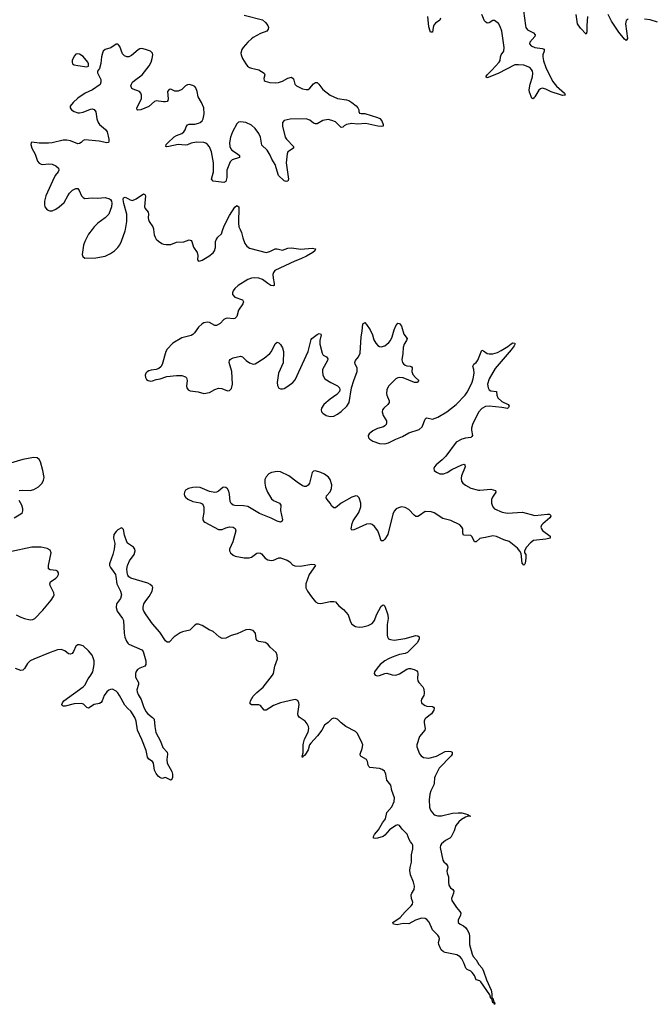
# Model space of a CAD drawing. Header units: inches. Extents: x 1954800 to 2060275, y 904969 to 1016298.
# Tile 40 of 77: x 1978816 to 1985735, y 981535 to 992294. Entities that reach past the tile are written whole.
import ezdxf

# ---------------------------------------------------------------- set-up
doc = ezdxf.new("R2010")
doc.units = ezdxf.units.IN
doc.header["$MEASUREMENT"] = 0
for name, color, linetype in [('B9978', 7, 'Continuous'), ('B9979', 7, 'Continuous'), ('B9988', 7, 'Continuous'), ('B9989', 7, 'Continuous')]:
    doc.layers.add(name, color=color, linetype=linetype)

msp = doc.modelspace()

# ---------------------------------------------------------------- linework, layer by layer
at = {"layer": 'B9978', "color": 6, "elevation": 500}
for points in [[(1979607, 990000), (1979570, 989950), (1979529, 989870), (1979515, 989830), (1979498, 989730), (1979505, 989705), (1979528, 989688), (1979650, 989691), (1979750, 989710), (1979810, 989741), (1979852, 989770), (1979890, 989805), (1979910, 989833), (1979930, 989875), (1979970, 989986), (1979973, 990000)], [(1978810, 987149), (1978850, 987154), (1978930, 987149), (1978970, 987160), (1979020, 987190), (1979060, 987230), (1979078, 987262), (1979083, 987290), (1979068, 987370), (1979043, 987463), (1979030, 987488), (1979007, 987507), (1978972, 987512), (1978950, 987508), (1978850, 987490), (1978690, 987442)], [(1978754, 986850), (1978827, 986893), (1978847, 986910), (1978851, 986930), (1978849, 986950), (1978838, 986990), (1978810, 987039)], [(1980000, 986574), (1979986, 986590), (1979961, 986661), (1979950, 986722), (1979937, 986737), (1979930, 986741), (1979890, 986721), (1979870, 986702), (1979847, 986670), (1979842, 986630), (1979855, 986570), (1979849, 986510), (1979836, 986450), (1979797, 986350), (1979798, 986330), (1979808, 986310), (1979839, 986270), (1979862, 986230), (1979869, 986210), (1979878, 986130), (1979918, 986050), (1979929, 986010), (1979917, 985970), (1979874, 985910), (1979870, 985870), (1979883, 985830), (1979942, 985750), (1979951, 985730), (1979958, 985590), (1979966, 985546), (1979983, 985503), (1980000, 985482)], [(1978777, 985790), (1978830, 985765), (1978870, 985750), (1978930, 985738), (1978959, 985741), (1978982, 985750), (1979070, 985843), (1979159, 985950), (1979186, 985990), (1979192, 986010), (1979191, 986030), (1979148, 986110), (1979145, 986130), (1979153, 986150), (1979212, 986190), (1979230, 986210), (1979239, 986230), (1979240, 986250), (1979231, 986270), (1979216, 986276), (1979150, 986281), (1979132, 986292), (1979132, 986330), (1979160, 986470), (1979150, 986496), (1979115, 986515), (1979050, 986531), (1978950, 986530), (1978710, 986479)], [(1980000, 986223), (1979996, 986230), (1979987, 986290), (1979996, 986330), (1980000, 986339)], [(1980000, 984769), (1979965, 984805), (1979909, 984910), (1979890, 984938), (1979870, 984957), (1979830, 984978), (1979810, 984977), (1979790, 984967), (1979770, 984949), (1979741, 984910), (1979717, 984850), (1979706, 984834), (1979690, 984824), (1979630, 984810), (1979570, 984772), (1979550, 984778), (1979514, 984814), (1979490, 984824), (1979410, 984819), (1979313, 984793), (1979293, 984793), (1979282, 984802), (1979277, 984810), (1979283, 984830), (1979297, 984850), (1979510, 985005), (1979530, 985024), (1979563, 985090), (1979593, 985130), (1979614, 985170), (1979630, 985250), (1979629, 985290), (1979620, 985320), (1979607, 985350), (1979570, 985397), (1979510, 985451), (1979470, 985465), (1979450, 985464), (1979430, 985447), (1979406, 985390), (1979391, 985370), (1979370, 985362), (1979350, 985365), (1979310, 985398), (1979270, 985413), (1979230, 985409), (1979150, 985381), (1978972, 985308), (1978932, 985288), (1978900, 985260), (1978870, 985204), (1978850, 985186), (1978830, 985184), (1978770, 985205)]]:
    msp.add_lwpolyline(points, dxfattribs=at)
at = {"layer": 'B9979', "color": 6, "elevation": 500}
for points in [[(1980000, 991890), (1979987, 991890), (1979961, 991901), (1979941, 991921), (1979910, 992000), (1979898, 992018), (1979890, 992027), (1979870, 992027), (1979812, 991988), (1979750, 991968), (1979730, 991950), (1979720, 991930), (1979710, 991890), (1979705, 991815), (1979690, 991762), (1979667, 991730), (1979665, 991715), (1979702, 991642), (1979705, 991610), (1979695, 991585), (1979613, 991527), (1979532, 991490), (1979450, 991436), (1979400, 991390), (1979369, 991350), (1979369, 991330), (1979381, 991310), (1979410, 991290), (1979450, 991278), (1979470, 991275), (1979510, 991282), (1979590, 991318), (1979610, 991321), (1979632, 991312), (1979647, 991287), (1979658, 991210), (1979674, 991170), (1979690, 991150), (1979754, 991094), (1979771, 991070), (1979792, 990990), (1979792, 990968), (1979786, 990954), (1979770, 990947), (1979685, 990965), (1979530, 990980), (1979510, 990973), (1979488, 990952), (1979470, 990940), (1979450, 990938), (1979370, 990969), (1979330, 990977), (1979290, 990978), (1979170, 990950), (1979130, 990945), (1979030, 990946), (1978950, 990955), (1978941, 990950), (1978939, 990930), (1978948, 990890), (1978985, 990825), (1979010, 990750), (1979027, 990727), (1979050, 990714), (1979070, 990711), (1979130, 990719), (1979170, 990717), (1979210, 990699), (1979240, 990670), (1979244, 990650), (1979235, 990630), (1979204, 990590), (1979173, 990530), (1979102, 990370), (1979087, 990310), (1979086, 990270), (1979090, 990248), (1979115, 990215), (1979144, 990204), (1979170, 990207), (1979210, 990225), (1979249, 990250), (1979302, 990298), (1979341, 990370), (1979362, 990398), (1979395, 990430), (1979430, 990451), (1979450, 990448), (1979466, 990426), (1979491, 990371), (1979510, 990351), (1979530, 990342), (1979610, 990349), (1979670, 990345), (1979750, 990351), (1979797, 990337), (1979809, 990329), (1979820, 990310), (1979824, 990290), (1979820, 990250), (1979789, 990170), (1979752, 990128), (1979671, 990070), (1979629, 990030), (1979607, 990000)], [(1979973, 990000), (1979989, 990090), (1979988, 990170), (1979953, 990287), (1979949, 990330), (1979952, 990348), (1979970, 990356), (1980000, 990339)]]:
    msp.add_lwpolyline(points, dxfattribs=at)
msp.add_lwpolyline([(1979450, 991921), (1979430, 991916), (1979410, 991895), (1979391, 991850), (1979388, 991828), (1979395, 991810), (1979410, 991802), (1979452, 991792), (1979550, 991780), (1979570, 991787), (1979568, 991810), (1979560, 991830), (1979510, 991893), (1979470, 991916)], close=True, dxfattribs=at)
at = {"layer": 'B9988', "color": 6, "elevation": 500}
for points in [[(1981227, 990000), (1981240, 989970), (1981256, 989910), (1981277, 989850), (1981299, 989819), (1981330, 989797), (1981510, 989752), (1981550, 989760), (1981610, 989791), (1981630, 989791), (1981690, 989777), (1981750, 989796), (1981790, 989800), (1981890, 989785), (1982016, 989796), (1982052, 989790), (1982044, 989770), (1982023, 989750), (1981954, 989710), (1981890, 989680), (1981824, 989656), (1981608, 989552), (1981592, 989530), (1981586, 989510), (1981588, 989468), (1981600, 989410), (1981598, 989390), (1981593, 989387), (1981564, 989390), (1981530, 989410), (1981470, 989456), (1981430, 989469), (1981387, 989473), (1981350, 989470), (1981310, 989456), (1981207, 989390), (1981170, 989357), (1981149, 989330), (1981142, 989310), (1981143, 989290), (1981170, 989262), (1981253, 989233), (1981265, 989210), (1981258, 989190), (1981210, 989119), (1981190, 989050), (1981181, 989039), (1981170, 989029), (1981150, 989025), (1981090, 989034), (1981070, 989030), (1981050, 989018), (1981007, 988973), (1980970, 988953), (1980950, 988953), (1980890, 988986), (1980870, 988990), (1980830, 988981), (1980810, 988969), (1980770, 988933), (1980729, 988871), (1980710, 988854), (1980690, 988844), (1980590, 988817), (1980490, 988758), (1980430, 988695), (1980413, 988670), (1980373, 988527), (1980359, 988501), (1980336, 988484), (1980310, 988472), (1980254, 988466), (1980230, 988459), (1980210, 988448), (1980194, 988430), (1980187, 988410), (1980190, 988384), (1980203, 988363), (1980221, 988350), (1980250, 988345), (1980270, 988348), (1980310, 988362), (1980352, 988370), (1980425, 988395), (1980530, 988408), (1980590, 988405), (1980630, 988393), (1980639, 988379), (1980646, 988350), (1980640, 988290), (1980644, 988270), (1980660, 988250), (1980680, 988240), (1980766, 988226), (1980830, 988209), (1980890, 988219), (1980950, 988255), (1980990, 988269), (1981026, 988266), (1981090, 988240), (1981110, 988243), (1981134, 988266), (1981144, 988310), (1981137, 988450), (1981107, 988550), (1981109, 988570), (1981119, 988581), (1981130, 988590), (1981150, 988598), (1981230, 988618), (1981251, 988611), (1981294, 988570), (1981330, 988545), (1981370, 988531), (1981390, 988534), (1981490, 988596), (1981553, 988647), (1981569, 988670), (1981610, 988753), (1981630, 988769), (1981650, 988762), (1981670, 988744), (1981690, 988709), (1981700, 988670), (1981697, 988543), (1981646, 988430), (1981632, 988330), (1981637, 988297), (1981649, 988269), (1981670, 988260), (1981690, 988260), (1981710, 988266), (1981750, 988290), (1981802, 988330), (1981830, 988360), (1981969, 988670), (1982002, 988798), (1982010, 988810), (1982070, 988856), (1982090, 988865), (1982110, 988859), (1982114, 988850), (1982100, 988790), (1982100, 988750), (1982123, 988650), (1982135, 988630), (1982172, 988610), (1982186, 988590), (1982183, 988570), (1982129, 988470), (1982126, 988450), (1982132, 988410), (1982154, 988370), (1982218, 988330), (1982292, 988292), (1982312, 988270), (1982317, 988250), (1982313, 988230), (1982283, 988197), (1982210, 988149), (1982142, 988090), (1982115, 988050), (1982112, 988030), (1982116, 988010), (1982130, 987994), (1982169, 987970), (1982210, 987958), (1982250, 987963), (1982290, 987982), (1982330, 988013), (1982393, 988070), (1982419, 988110), (1982445, 988270), (1982469, 988351), (1982508, 988450), (1982505, 988490), (1982486, 988530), (1982482, 988550), (1982487, 988570), (1982523, 988610), (1982541, 988650), (1982549, 988830), (1982562, 988890), (1982570, 988971), (1982590, 988986), (1982610, 988964), (1982650, 988904), (1982673, 988850), (1982690, 988795), (1982710, 988758), (1982733, 988733), (1982750, 988723), (1982770, 988720), (1982810, 988730), (1982854, 988766), (1982870, 988788), (1982890, 988830), (1982910, 988904), (1982930, 988950), (1982950, 988977), (1982970, 988974), (1982990, 988944), (1983018, 988858), (1983054, 988810), (1983047, 988790), (1983021, 988750), (1983009, 988711), (1983007, 988647), (1982997, 988577), (1983002, 988550), (1983013, 988533), (1983030, 988520), (1983050, 988513), (1983088, 988508), (1983101, 988501), (1983108, 988490), (1983106, 988450), (1983116, 988416), (1983143, 988383), (1983180, 988350), (1983164, 988330), (1983132, 988330), (1983010, 988380), (1982970, 988385), (1982950, 988381), (1982930, 988369), (1982848, 988290), (1982832, 988250), (1982829, 988210), (1982832, 988190), (1982856, 988130), (1982855, 988110), (1982841, 988090), (1982797, 988050), (1982785, 988030), (1982781, 988010), (1982791, 987970), (1982826, 987910), (1982829, 987890), (1982824, 987870), (1982810, 987855), (1982794, 987846), (1982730, 987828), (1982677, 987803), (1982637, 987770), (1982626, 987750), (1982630, 987725), (1982644, 987710), (1982679, 987690), (1982750, 987663), (1982810, 987659), (1982850, 987671), (1982929, 987711), (1983001, 987739), (1983070, 987779), (1983185, 987815), (1983216, 987844), (1983249, 987930), (1983261, 987939), (1983270, 987943), (1983330, 987929), (1983390, 987950), (1983486, 988010), (1983591, 988090), (1983688, 988190), (1983710, 988224), (1983759, 988321), (1983777, 988370), (1983785, 988430), (1983782, 988470), (1983771, 988510), (1983781, 988530), (1983810, 988550), (1983828, 988572), (1983870, 988683), (1983890, 988676), (1983930, 988646), (1983950, 988642), (1983990, 988643), (1984042, 988658), (1984081, 988679), (1984156, 988724), (1984190, 988753), (1984210, 988762), (1984230, 988761), (1984234, 988754), (1984223, 988730), (1984190, 988688), (1984017, 988483), (1983952, 988370), (1983933, 988310), (1983939, 988270), (1983951, 988251), (1983970, 988240), (1984031, 988231), (1984033, 988190), (1984044, 988164), (1984090, 988123), (1984157, 988090), (1984168, 988070), (1984162, 988058), (1984150, 988047), (1984090, 988058), (1983950, 988072), (1983910, 988066), (1983870, 988044), (1983835, 988005), (1983769, 987870), (1983757, 987830), (1983756, 987810), (1983769, 987750), (1983761, 987739), (1983750, 987729), (1983690, 987722), (1983650, 987712), (1983590, 987677), (1983475, 987525), (1983436, 987484), (1983372, 987430), (1983353, 987410), (1983346, 987390), (1983350, 987370), (1983374, 987350), (1983410, 987333), (1983450, 987333), (1983490, 987348), (1983541, 987379), (1983650, 987431), (1983677, 987437), (1983686, 987426), (1983687, 987410), (1983649, 987310), (1983645, 987285), (1983649, 987250), (1983663, 987230), (1983690, 987208), (1983750, 987176), (1983835, 987155), (1983850, 987152), (1983970, 987166), (1984018, 987150), (1984025, 987130), (1983985, 987075), (1983976, 987050), (1983977, 987010), (1983982, 986990), (1983990, 986970), (1984010, 986950), (1984093, 986913), (1984150, 986902), (1984314, 986914), (1984450, 986878), (1984590, 986891), (1984611, 986890), (1984621, 986881), (1984626, 986870), (1984615, 986850), (1984536, 986784), (1984524, 986770), (1984517, 986750), (1984521, 986730), (1984534, 986714), (1984617, 986650), (1984616, 986630), (1984570, 986618), (1984437, 986603), (1984401, 986579), (1984359, 986530), (1984336, 986490), (1984338, 986470), (1984350, 986450), (1984352, 986412), (1984343, 986357), (1984338, 986342), (1984330, 986334), (1984310, 986357), (1984300, 986460), (1984286, 986486), (1984259, 986519), (1984170, 986591), (1984110, 986610), (1984030, 986646), (1983990, 986653), (1983910, 986635), (1983868, 986630), (1983850, 986624), (1983810, 986587), (1983790, 986587), (1983763, 986643), (1983750, 986658), (1983670, 986661), (1983663, 986683), (1983661, 986730), (1983653, 986750), (1983630, 986773), (1983530, 986822), (1983444, 986844), (1983350, 986905), (1983315, 986915), (1983250, 986919), (1983190, 986875), (1983170, 986866), (1983150, 986866), (1983130, 986880), (1983070, 986943), (1983030, 986965), (1982990, 986970), (1982958, 986962), (1982932, 986948), (1982910, 986924), (1982896, 986890), (1982843, 986670), (1982810, 986617), (1982790, 986599), (1982770, 986601), (1982749, 986670), (1982732, 986710), (1982698, 986758), (1982670, 986779), (1982650, 986785), (1982610, 986782), (1982490, 986727), (1982470, 986719), (1982450, 986718), (1982440, 986730), (1982451, 986790), (1982463, 986817), (1982525, 986910), (1982546, 986970), (1982545, 987010), (1982530, 987070), (1982510, 987088), (1982491, 987091), (1982450, 987078), (1982330, 987010), (1982270, 986962), (1982250, 986959), (1982230, 986979), (1982211, 987011), (1982177, 987050), (1982168, 987070), (1982171, 987090), (1982210, 987135), (1982225, 987170), (1982228, 987210), (1982212, 987270), (1982194, 987294), (1982150, 987329), (1982110, 987346), (1982050, 987363), (1982030, 987362), (1982013, 987347), (1981984, 987230), (1981970, 987207), (1981950, 987194), (1981930, 987193), (1981910, 987201), (1981850, 987240), (1981759, 987310), (1981670, 987354), (1981630, 987357), (1981570, 987345), (1981541, 987330), (1981510, 987300), (1981498, 987270), (1981497, 987230), (1981505, 987185), (1981526, 987130), (1981570, 987057), (1981590, 987041), (1981656, 987010), (1981671, 986990), (1981670, 986930), (1981689, 986830), (1981685, 986815), (1981670, 986803), (1981630, 986816), (1981567, 986847), (1981437, 986897), (1981310, 986973), (1981262, 986982), (1981170, 986984), (1981150, 986990), (1981128, 987008), (1981119, 987030), (1981111, 987111), (1981103, 987143), (1981090, 987167), (1981070, 987183), (1981050, 987186), (1981039, 987181), (1980990, 987141), (1980970, 987132), (1980950, 987129), (1980890, 987137), (1980790, 987181), (1980750, 987185), (1980710, 987181), (1980663, 987170), (1980630, 987152), (1980617, 987130), (1980615, 987110), (1980620, 987090), (1980630, 987075), (1980656, 987056), (1980709, 987029), (1980790, 987016), (1980810, 987004), (1980823, 986990), (1980828, 986968), (1980828, 986910), (1980818, 986850), (1980820, 986830), (1980831, 986811), (1980842, 986802), (1980990, 986722), (1981030, 986725), (1981070, 986742), (1981110, 986752), (1981150, 986749), (1981173, 986733), (1981178, 986710), (1981146, 986590), (1981111, 986510), (1981112, 986490), (1981123, 986470), (1981150, 986442), (1981172, 986432), (1981270, 986414), (1981326, 986414), (1981350, 986422), (1981410, 986466), (1981430, 986470), (1981450, 986466), (1981459, 986459), (1981500, 986410), (1981530, 986391), (1981566, 986386), (1981590, 986389), (1981650, 986414), (1981670, 986415), (1981742, 986390), (1981769, 986370), (1981798, 986338), (1981825, 986325), (1981883, 986323), (1982010, 986343), (1982041, 986341), (1982050, 986330), (1981982, 986230), (1981947, 986130), (1981945, 986110), (1981947, 986087), (1981965, 986050), (1982006, 985986), (1982052, 985932), (1982078, 985918), (1982110, 985914), (1982210, 985937), (1982250, 985937), (1982270, 985932), (1982305, 985890), (1982356, 985850), (1982408, 985790), (1982433, 985713), (1982450, 985690), (1982490, 985664), (1982530, 985657), (1982570, 985661), (1982626, 985674), (1982650, 985684), (1982670, 985697), (1982696, 985730), (1982719, 985790), (1982770, 985887), (1982790, 985899), (1982797, 985897), (1982810, 985887), (1982843, 985790), (1982845, 985750), (1982835, 985685), (1982836, 985570), (1982837, 985550), (1982849, 985529), (1982870, 985520), (1982910, 985516), (1983030, 985532), (1983150, 985564), (1983170, 985562), (1983186, 985550), (1983185, 985530), (1983166, 985490), (1983059, 985381), (1983033, 985367), (1982970, 985357), (1982890, 985330), (1982848, 985312), (1982810, 985290), (1982760, 985250), (1982724, 985210), (1982698, 985170), (1982692, 985150), (1982702, 985130), (1982724, 985124), (1982750, 985127), (1982810, 985149), (1982830, 985152), (1982890, 985136), (1982930, 985132), (1982970, 985148), (1983050, 985198), (1983070, 985203), (1983090, 985204), (1983130, 985194), (1983159, 985179), (1983168, 985168), (1983172, 985152), (1983166, 985090), (1983170, 985070), (1983181, 985050), (1983224, 985004), (1983231, 984990), (1983239, 984950), (1983241, 984930), (1983236, 984910), (1983211, 984870), (1983206, 984850), (1983211, 984830), (1983231, 984811), (1983250, 984801), (1983270, 984794), (1983329, 984789), (1983343, 984783), (1983348, 984770), (1983345, 984750), (1983319, 984710), (1983258, 984662), (1983247, 984650), (1983239, 984630), (1983239, 984610), (1983252, 984548), (1983246, 984530), (1983190, 984460), (1983160, 984370), (1983159, 984350), (1983190, 984271), (1983205, 984250), (1983232, 984232), (1983290, 984224), (1983375, 984245), (1983470, 984298), (1983510, 984303), (1983530, 984299), (1983546, 984290), (1983545, 984270), (1983533, 984250), (1983404, 984116), (1983359, 984030), (1983352, 984010), (1983350, 983950), (1983346, 983934), (1983312, 983868), (1983300, 983830), (1983293, 983770), (1983298, 983690), (1983310, 983655), (1983330, 983627), (1983350, 983606), (1983390, 983593), (1983430, 983595), (1983550, 983625), (1983610, 983629), (1983650, 983627), (1983690, 983618), (1983716, 983610), (1983735, 983595), (1983751, 983590), (1983710, 983586), (1983690, 983579), (1983646, 983554), (1983617, 983530), (1983587, 983490), (1983569, 983431), (1983535, 983365), (1983521, 983350), (1983474, 983326), (1983430, 983290), (1983418, 983270), (1983416, 983250), (1983443, 983110), (1983453, 983093), (1983480, 983070), (1983496, 983050), (1983497, 983030), (1983489, 982989), (1983490, 982970), (1983507, 982927), (1983505, 982870), (1983510, 982836), (1983528, 982808), (1983554, 982790), (1983565, 982770), (1983562, 982750), (1983540, 982690), (1983542, 982670), (1983593, 982593), (1983630, 982550), (1983640, 982530), (1983638, 982510), (1983610, 982453), (1983612, 982430), (1983632, 982412), (1983670, 982391), (1983690, 982374), (1983710, 982350), (1983730, 982310), (1983736, 982276), (1983737, 982190), (1983764, 982084), (1983776, 982056), (1983810, 982023), (1983839, 981970), (1983873, 981930), (1983890, 981899), (1983922, 981802), (1983972, 981690), (1983980, 981650), (1983981, 981601), (1983990, 981601), (1984002, 981562), (1984013, 981550), (1984010, 981535), (1984006, 981546), (1983989, 981550), (1983979, 981599), (1983970, 981599), (1983959, 981639), (1983861, 981781), (1983850, 981792), (1983810, 981801), (1983789, 981850), (1983764, 981884), (1983750, 981898), (1983710, 981915), (1983694, 981930), (1983675, 981990), (1983652, 982032), (1983635, 982055), (1983596, 982076), (1983470, 982103), (1983450, 982110), (1983427, 982130), (1983399, 982190), (1983397, 982210), (1983406, 982250), (1983402, 982270), (1983389, 982290), (1983329, 982350), (1983293, 982433), (1983270, 982462), (1983250, 982474), (1983210, 982477), (1983144, 982456), (1983070, 982414), (1983010, 982417), (1982945, 982405), (1982903, 982410), (1982897, 982430), (1982976, 982484), (1983030, 982547), (1983099, 982610), (1983113, 982630), (1983116, 982650), (1983102, 982690), (1983098, 982730), (1983104, 982750), (1983131, 982790), (1983134, 982826), (1983123, 982870), (1983090, 982950), (1983082, 982998), (1983085, 983030), (1983100, 983090), (1983101, 983170), (1983114, 983234), (1983114, 983274), (1983110, 983290), (1983090, 983310), (1983075, 983335), (1983055, 983395), (1983000, 983450), (1982970, 983489), (1982950, 983495), (1982930, 983490), (1982860, 983440), (1982810, 983385), (1982790, 983370), (1982730, 983350), (1982706, 983346), (1982686, 983350), (1982686, 983370), (1982697, 983390), (1982739, 983441), (1982782, 983518), (1982818, 983562), (1982830, 983630), (1982886, 983694), (1982912, 983750), (1982916, 983790), (1982885, 983870), (1982876, 983930), (1982830, 983984), (1982819, 984050), (1982813, 984070), (1982804, 984084), (1982780, 984100), (1982751, 984111), (1982644, 984124), (1982634, 984134), (1982627, 984147), (1982620, 984190), (1982610, 984212), (1982550, 984242), (1982542, 984250), (1982538, 984270), (1982562, 984330), (1982567, 984370), (1982562, 984390), (1982510, 984496), (1982490, 984515), (1982383, 984570), (1982331, 984611), (1982290, 984651), (1982270, 984660), (1982250, 984662), (1982230, 984656), (1982190, 984613), (1982150, 984584), (1982119, 984530), (1982072, 984468), (1982000, 984390), (1981987, 984370), (1981970, 984317), (1981950, 984278), (1981930, 984254), (1981915, 984245), (1981910, 984233), (1981905, 984245), (1981917, 984283), (1981915, 984370), (1981918, 984390), (1981930, 984431), (1981969, 984510), (1981977, 984550), (1981976, 984570), (1981961, 984601), (1981939, 984630), (1981874, 984674), (1981861, 984690), (1981857, 984710), (1981871, 984811), (1981870, 984830), (1981856, 984856), (1981830, 984866), (1981810, 984864), (1981670, 984830), (1981590, 984799), (1981510, 984751), (1981490, 984751), (1981450, 984800), (1981430, 984806), (1981350, 984807), (1981338, 984818), (1981336, 984830), (1981341, 984850), (1981370, 984902), (1981410, 984944), (1981480, 985000), (1981580, 985130), (1981590, 985151), (1981607, 985230), (1981635, 985310), (1981632, 985350), (1981619, 985379), (1981557, 985437), (1981530, 985470), (1981499, 985490), (1981430, 985501), (1981411, 985511), (1981402, 985530), (1981394, 985590), (1981370, 985621), (1981330, 985631), (1981290, 985628), (1981195, 985585), (1981130, 985567), (1981070, 985537), (1981030, 985534), (1980998, 985550), (1980930, 985610), (1980888, 985628), (1980810, 985673), (1980770, 985688), (1980750, 985690), (1980730, 985678), (1980675, 985625), (1980595, 985605), (1980570, 985595), (1980506, 985550), (1980450, 985492), (1980430, 985492), (1980410, 985508), (1980350, 985602), (1980270, 985692), (1980198, 985790), (1980173, 985830), (1980166, 985850), (1980165, 985875), (1980175, 985910), (1980195, 985945), (1980233, 985990), (1980265, 986050), (1980271, 986090), (1980264, 986104), (1980243, 986123), (1980216, 986136), (1980030, 986192), (1980008, 986208), (1980000, 986223)], [(1980279, 990000), (1980285, 989945), (1980296, 989916), (1980310, 989896), (1980333, 989873), (1980370, 989850), (1980390, 989841), (1980417, 989837), (1980470, 989839), (1980530, 989863), (1980610, 989868), (1980670, 989889), (1980690, 989881), (1980698, 989870), (1980718, 989810), (1980758, 989750), (1980764, 989716), (1980761, 989670), (1980770, 989656), (1980790, 989658), (1980810, 989667), (1980885, 989710), (1980930, 989747), (1980947, 989770), (1980956, 989804), (1980959, 989870), (1980966, 989890), (1980984, 989916), (1981024, 989956), (1981039, 990000)], [(1980000, 986339), (1980018, 986382), (1980067, 986450), (1980079, 986490), (1980075, 986510), (1980059, 986530), (1980007, 986567), (1980000, 986574)], [(1980000, 985482), (1980010, 985470), (1980150, 985410), (1980165, 985390), (1980195, 985290), (1980197, 985250), (1980185, 985230), (1980130, 985210), (1980106, 985194), (1980088, 985172), (1980081, 985150), (1980084, 985110), (1980117, 985050), (1980116, 985030), (1980098, 984970), (1980099, 984950), (1980110, 984920), (1980146, 984866), (1980171, 984790), (1980196, 984736), (1980217, 984710), (1980268, 984670), (1980286, 984650), (1980293, 984570), (1980306, 984506), (1980356, 984410), (1980382, 984342), (1980428, 984290), (1980432, 984270), (1980424, 984210), (1980427, 984170), (1980480, 984080), (1980488, 984050), (1980487, 984010), (1980474, 983986), (1980470, 983984), (1980410, 984013), (1980370, 984004), (1980350, 984012), (1980330, 984027), (1980310, 984056), (1980290, 984095), (1980278, 984170), (1980270, 984188), (1980230, 984213), (1980215, 984235), (1980198, 984310), (1980150, 984430), (1980104, 984530), (1980089, 984630), (1980074, 984670), (1980030, 984738), (1980000, 984769)]]:
    msp.add_lwpolyline(points, dxfattribs=at)
at = {"layer": 'B9989', "color": 6, "elevation": 500}
for points in [[(1984325, 992390), (1984346, 992230), (1984353, 992210), (1984370, 992184), (1984436, 992150), (1984453, 992130), (1984450, 992110), (1984394, 992050), (1984391, 992030), (1984409, 992010), (1984450, 991991), (1984530, 991980), (1984551, 991971), (1984551, 991950), (1984538, 991910), (1984538, 991890), (1984546, 991846), (1984569, 991770), (1984642, 991622), (1984688, 991568), (1984774, 991490), (1984781, 991470), (1984753, 991467), (1984730, 991472), (1984630, 991507), (1984570, 991535), (1984530, 991545), (1984510, 991539), (1984495, 991525), (1984450, 991450), (1984438, 991442), (1984430, 991429), (1984417, 991437), (1984390, 991501), (1984389, 991529), (1984399, 991590), (1984426, 991670), (1984429, 991709), (1984426, 991730), (1984414, 991750), (1984394, 991770), (1984330, 991796), (1984270, 991802), (1984230, 991801), (1984050, 991706), (1983930, 991659), (1983915, 991670), (1983927, 991690), (1983979, 991741), (1984058, 991830), (1984070, 991850), (1984073, 991890), (1984080, 991910), (1984110, 991950), (1984113, 991990), (1984090, 992168), (1984070, 992218), (1984051, 992251), (1984010, 992284), (1983990, 992284), (1983950, 992258), (1983930, 992257), (1983910, 992269), (1983901, 992281), (1983870, 992350)], [(1981270, 992344), (1981470, 992292), (1981505, 992265), (1981531, 992230), (1981536, 992210), (1981532, 992190), (1981517, 992170), (1981450, 992143), (1981370, 992100), (1981350, 992085), (1981311, 992050), (1981261, 991990), (1981247, 991970), (1981236, 991930), (1981238, 991910), (1981254, 991870), (1981288, 991810), (1981307, 991787), (1981330, 991771), (1981350, 991763), (1981430, 991748), (1981490, 991710), (1981497, 991690), (1981487, 991650), (1981489, 991630), (1981501, 991621), (1981550, 991606), (1981610, 991604), (1981648, 991608), (1981690, 991622), (1981750, 991655), (1981790, 991665), (1981809, 991649), (1981826, 991590), (1981845, 991570), (1981910, 991538), (1981950, 991530), (1981970, 991533), (1981990, 991546), (1982030, 991594), (1982050, 991609), (1982070, 991607), (1982088, 991588), (1982130, 991530), (1982210, 991470), (1982290, 991434), (1982390, 991419), (1982417, 991410), (1982450, 991391), (1982494, 991354), (1982514, 991330), (1982524, 991310), (1982524, 991290), (1982534, 991274), (1982550, 991269), (1982590, 991269), (1982730, 991226), (1982753, 991213), (1982775, 991190), (1982790, 991150), (1982791, 991129), (1982774, 991126), (1982731, 991129), (1982601, 991161), (1982510, 991154), (1982450, 991161), (1982391, 991150), (1982365, 991135), (1982350, 991121), (1982330, 991116), (1982270, 991178), (1982230, 991194), (1982190, 991202), (1982130, 991194), (1982070, 991157), (1982050, 991155), (1982030, 991165), (1981990, 991198), (1981950, 991209), (1981774, 991206), (1981707, 991193), (1981689, 991171), (1981689, 991131), (1981721, 991010), (1981734, 990990), (1981811, 990910), (1981809, 990890), (1981750, 990852), (1981740, 990830), (1981731, 990730), (1981757, 990550), (1981750, 990530), (1981730, 990526), (1981710, 990533), (1981648, 990590), (1981611, 990711), (1981574, 990770), (1981555, 990815), (1981521, 990870), (1981463, 990923), (1981450, 991010), (1981430, 991051), (1981390, 991105), (1981350, 991141), (1981290, 991171), (1981230, 991179), (1981210, 991175), (1981190, 991155), (1981143, 991070), (1981121, 991010), (1981110, 990950), (1981114, 990910), (1981124, 990884), (1981136, 990870), (1981197, 990830), (1981219, 990810), (1981219, 990790), (1981139, 990761), (1981127, 990753), (1981119, 990741), (1981083, 990650), (1981081, 990570), (1981070, 990526), (1981050, 990515), (1980930, 990530), (1980915, 990550), (1980934, 990630), (1980936, 990730), (1980915, 990850), (1980890, 990906), (1980870, 990932), (1980850, 990946), (1980830, 990953), (1980750, 990955), (1980690, 990946), (1980650, 990927), (1980630, 990923), (1980549, 990931), (1980448, 990908), (1980426, 990906), (1980414, 990910), (1980419, 990930), (1980435, 990950), (1980507, 991013), (1980530, 991027), (1980590, 991050), (1980612, 991068), (1980625, 991090), (1980635, 991125), (1980650, 991145), (1980670, 991152), (1980730, 991153), (1980770, 991163), (1980790, 991172), (1980810, 991190), (1980821, 991210), (1980833, 991267), (1980828, 991330), (1980805, 991390), (1980766, 991450), (1980758, 991510), (1980741, 991550), (1980730, 991565), (1980710, 991576), (1980670, 991586), (1980650, 991583), (1980630, 991572), (1980588, 991532), (1980550, 991513), (1980513, 991513), (1980470, 991534), (1980450, 991532), (1980432, 991508), (1980441, 991430), (1980437, 991410), (1980430, 991402), (1980410, 991395), (1980390, 991395), (1980310, 991408), (1980290, 991400), (1980230, 991346), (1980141, 991310), (1980105, 991305), (1980099, 991310), (1980098, 991330), (1980148, 991430), (1980149, 991470), (1980141, 991490), (1980125, 991510), (1980056, 991536), (1980044, 991544), (1980033, 991570), (1980037, 991590), (1980049, 991610), (1980070, 991630), (1980156, 991690), (1980232, 991790), (1980252, 991830), (1980265, 991870), (1980272, 991910), (1980269, 991929), (1980245, 991950), (1980190, 991970), (1980150, 991978), (1980130, 991977), (1980110, 991966), (1980037, 991903), (1980010, 991890), (1980000, 991890)], [(1983419, 992310), (1983410, 992290), (1983365, 992255), (1983346, 992234), (1983337, 992210), (1983330, 992157), (1983310, 992157), (1983304, 992170), (1983290, 992215), (1983278, 992330)], [(1985027, 992330), (1985017, 992230), (1985018, 992162), (1985010, 992137), (1984950, 992200), (1984916, 992250), (1984902, 992350)], [(1985470, 992301), (1985450, 992286), (1985441, 992250), (1985462, 992090), (1985450, 992068), (1985430, 992082), (1985370, 992157), (1985290, 992278), (1985253, 992350)], [(1985790, 992266), (1985710, 992294), (1985650, 992299)], [(1980000, 990339), (1980025, 990325), (1980050, 990318), (1980090, 990335), (1980170, 990390), (1980185, 990385), (1980191, 990371), (1980180, 990250), (1980188, 990230), (1980221, 990190), (1980225, 990170), (1980220, 990130), (1980223, 990110), (1980231, 990090), (1980271, 990030), (1980278, 990010), (1980279, 990000)], [(1981039, 990000), (1981056, 990050), (1981110, 990155), (1981170, 990246), (1981190, 990263), (1981211, 990251), (1981208, 990072), (1981214, 990030), (1981227, 990000)]]:
    msp.add_lwpolyline(points, dxfattribs=at)

doc.saveas('drawing.dxf')
